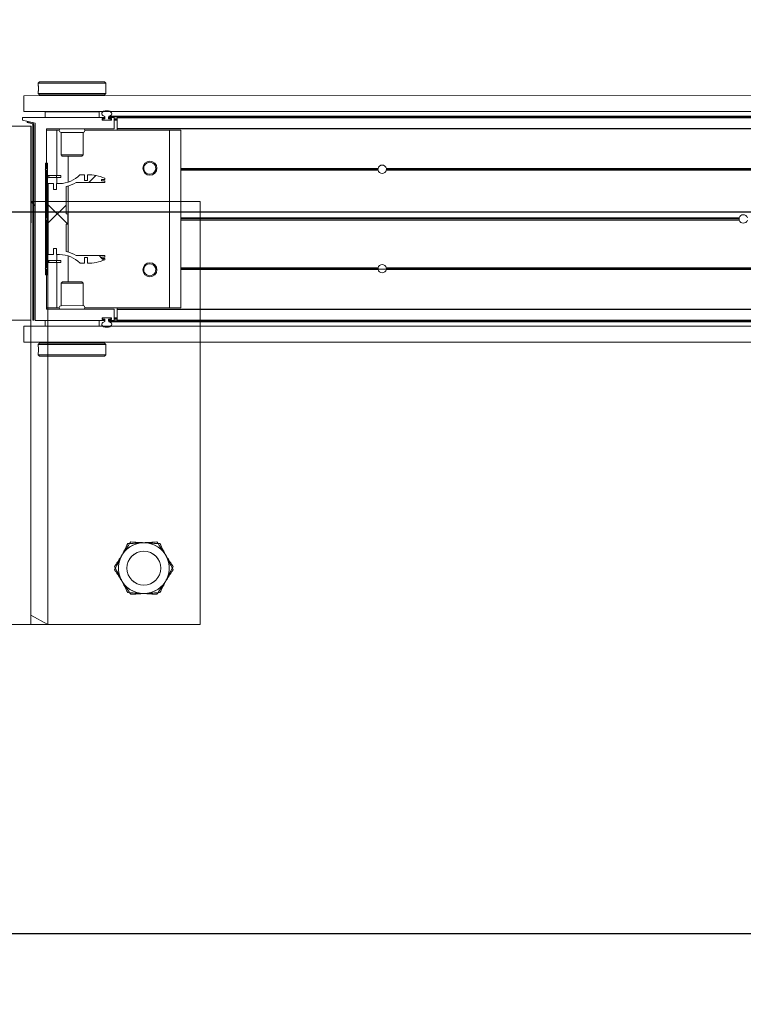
# Model space of a CAD drawing. Header units: feet. Extents: x 0 to 152726, y 0 to 59505.
# Tile 43 of 85: x 152360.13 to 152361.47, y 59279.42 to 59281.24. Entities that reach past the tile are written whole.
import ezdxf
from ezdxf import colors
from ezdxf.entities.mleader import LeaderData, LeaderLine
from ezdxf.math import Vec2, Vec3

# ---------------------------------------------------------------- set-up
doc = ezdxf.new("R2010")
doc.units = ezdxf.units.FT
doc.header["$LTSCALE"] = 0.1
doc.header["$MEASUREMENT"] = 0
doc.layers.add('BR_P_Rail_Object', color=251, linetype='Continuous', lineweight=30)
doc.layers.add('SC_Scratch7', color=252, linetype='Continuous', lineweight=0)
doc.layers.add('L-ANNO-NOTE', color=30, linetype='Continuous')
doc.styles.add('Arial', font='arial.ttf')

# ---------------------------------------------------------------- blocks, each defined once
blk = doc.blocks.new('HIGH ST SCREENWALL_2 PANEL PLAN_6')
at = {"layer": 'SC_Scratch7', "lineweight": 0, "extrusion": (0, 0, -1)}
h = blk.add_hatch(dxfattribs=at)
h.set_pattern_fill('ANSI31', color=256, scale=0.01, style=0, pattern_type=2)
h.set_pattern_definition([(135.001858, (13.93257608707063, -13.85553737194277), (0.08838530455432, 0.08839103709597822), [])])
h.paths.add_polyline_path([(8.319596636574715, -0.1420163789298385, 0.3639702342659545), (8.321662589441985, -0.1444783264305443), (8.330202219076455, -0.1459838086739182), (8.329912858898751, -0.147625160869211), (8.32137323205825, -0.146119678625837, -0.3639702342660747), (8.317929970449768, -0.1420164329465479), (8.317918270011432, 0.2187375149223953), (8.319584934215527, 0.2187375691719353)])
h = blk.add_hatch(dxfattribs=at)
h.set_pattern_fill('ANSI31', color=256, scale=0.01, style=0, pattern_type=2)
h.set_pattern_definition([(135.001858, (13.94246056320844, -14.01353133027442), (0.08838530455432, 0.08839103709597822), [])])
h.paths.add_polyline_path([(8.292406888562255, -0.07111689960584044), (8.29240019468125, 0.1352576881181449), (8.296150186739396, 0.1352578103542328), (8.296156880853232, -0.07111677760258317)])
h = blk.add_hatch(dxfattribs=at)
h.set_pattern_fill('ANSI38', color=256, scale=0.01, style=0, pattern_type=2)
h.set_pattern_definition([(135.001858, (13.84258277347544, -14.04879561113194), (0.08838530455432, 0.08839103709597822), []), (45.001858, (13.84258277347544, -14.04879561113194), (0.2651616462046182, 0.0883967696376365), [0.31249937, -0.18749962])])
h.paths.add_polyline_path([(8.281330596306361, 0.08672871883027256), (8.281330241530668, 0.09768670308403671), (8.290943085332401, 0.09768701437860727), (8.290947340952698, -0.03354631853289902), (8.281334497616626, -0.03354663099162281), (8.28133414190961, -0.02258864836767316), (8.275691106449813, -0.02258883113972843), (8.275691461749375, -0.03354681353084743), (8.270048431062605, -0.03354699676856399, 0.2061892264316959), (8.232417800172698, -0.04975553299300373), (8.224379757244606, -0.04975579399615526), (8.224379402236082, -0.03879781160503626), (8.218801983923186, -0.03879799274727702), (8.21880233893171, -0.04975597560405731, -0.09842250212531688), (8.186781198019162, -0.04339219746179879), (8.186781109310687, -0.04068551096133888), (8.192514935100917, -0.04068532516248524), (8.192514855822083, -0.03822469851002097), (8.186781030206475, -0.03822488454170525), (8.186780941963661, -0.03551819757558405), (8.239671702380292, -0.03551648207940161, -0.0857050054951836), (8.258138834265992, -0.02821396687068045), (8.258137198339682, 0.02222678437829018), (8.254856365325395, 0.0222266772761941), (8.254855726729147, 0.04191167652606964), (8.258136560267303, 0.04191178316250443), (8.25813492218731, 0.09235253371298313, -0.0857050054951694), (8.239667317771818, 0.09965385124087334), (8.186776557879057, 0.09965213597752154), (8.186776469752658, 0.1023588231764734), (8.192510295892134, 0.1023590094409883), (8.192510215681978, 0.1048196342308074), (8.186776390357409, 0.1048194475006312), (8.18677630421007, 0.1075261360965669, -0.09842250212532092), (8.218797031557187, 0.1138919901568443), (8.21879738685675, 0.1029340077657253), (8.224374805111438, 0.1029341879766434), (8.224374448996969, 0.1138921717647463), (8.232412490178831, 0.1138924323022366, 0.2061892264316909), (8.270044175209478, 0.09768633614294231), (8.275687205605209, 0.09768651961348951), (8.275687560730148, 0.08672853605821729)])
at = {"layer": 'SC_Scratch7', "lineweight": 0}
for p, q in [((-8.010400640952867, 0.7812264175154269), (-8.677065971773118, 0.7812480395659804)), ((-8.322900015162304, 0.7812365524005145), (-8.364566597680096, 0.7812379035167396)), ((-8.322900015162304, 0.7812365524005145), (-8.322916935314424, 0.2595709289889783)), ((-8.322900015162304, 0.7812365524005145), (-8.322900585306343, 0.7636584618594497)), ((-8.322900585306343, 0.7636584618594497), (-8.291650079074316, 0.7812355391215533)), ((-8.291650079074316, 0.7812355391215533), (-8.322900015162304, 0.7812365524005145)), ((-8.291650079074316, 0.7812355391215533), (-8.291666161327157, 0.2854064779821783)), ((-8.010417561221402, 0.25956079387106), (-8.010400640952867, 0.7812264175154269)), ((-8.309478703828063, 0.2829070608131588), (-8.309478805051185, 0.2797792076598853)), ((-8.306978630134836, 0.2854069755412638), (-8.309478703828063, 0.2829070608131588)), ((-8.309478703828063, 0.2829070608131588), (-8.184478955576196, 0.2829030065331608)), ((-8.306978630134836, 0.2854069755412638), (-8.186978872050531, 0.2854030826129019)), ((-8.184478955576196, 0.2829030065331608), (-8.186978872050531, 0.2854030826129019)), ((-8.184812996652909, 0.2737085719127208), (-8.184802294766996, 0.2718994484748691)), ((-8.184479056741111, 0.2797739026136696), (-8.184478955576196, 0.2829030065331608)), ((-8.3359377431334, 0.2595713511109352), (-8.335938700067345, 0.2300714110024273)), ((-8.3359377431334, 0.2595713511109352), (-4.346362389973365, 0.2594419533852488)), ((-8.309479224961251, 0.2668395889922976), (-8.309479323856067, 0.2637929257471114)), ((-8.309479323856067, 0.2637929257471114), (-8.306979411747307, 0.2612928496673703)), ((-8.309479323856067, 0.2637929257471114), (-8.184479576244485, 0.2637888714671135)), ((-8.306979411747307, 0.2612928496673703), (-8.18697965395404, 0.2612889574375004)), ((-8.303229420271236, 0.2612927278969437), (-8.303229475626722, 0.2595702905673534)), ((-8.190729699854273, 0.2595666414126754), (-8.19072964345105, 0.2612890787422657)), ((-8.18697965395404, 0.2612889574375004), (-8.184479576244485, 0.2637888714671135)), ((-8.184479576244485, 0.2637888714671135), (-8.184479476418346, 0.2668379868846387)), ((-8.322918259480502, 0.2187376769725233), (-8.364584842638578, 0.218739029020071)), ((-8.335938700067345, 0.2300714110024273), (-4.346363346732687, 0.2299420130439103)), ((-8.322929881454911, -0.1395949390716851), (-8.322918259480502, 0.2187376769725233)), ((-8.322917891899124, 0.2300709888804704), (-8.322918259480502, 0.2187376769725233)), ((-8.319584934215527, 0.2187375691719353), (-8.319596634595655, -0.1420163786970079)), ((-8.319584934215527, 0.2187375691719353), (-8.317918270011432, 0.2187375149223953)), ((-8.317918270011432, 0.2187375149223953), (-8.317929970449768, -0.1420164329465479)), ((-8.315105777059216, 0.2187505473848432), (-8.31511757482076, -0.1450118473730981)), ((-8.187801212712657, 0.2195666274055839), (-8.314285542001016, 0.2195707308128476)), ((-8.296999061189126, 0.2299868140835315), (-8.296999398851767, 0.2195701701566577)), ((-8.296999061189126, 0.2299868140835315), (-8.296980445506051, 0.2299868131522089)), ((-8.296980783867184, 0.2195701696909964), (-8.296980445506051, 0.2299868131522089)), ((-8.296980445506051, 0.2299868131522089), (-8.196980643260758, 0.2299835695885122)), ((-8.291667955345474, 0.2300699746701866), (-8.291667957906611, 0.2299866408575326)), ((-8.262605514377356, 0.2300690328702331), (-8.262605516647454, 0.2299856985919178)), ((-8.231355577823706, 0.2299846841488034), (-8.231355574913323, 0.2300680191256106)), ((-8.196980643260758, 0.2299835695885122), (-8.196980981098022, 0.2195669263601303)), ((-8.196962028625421, 0.2299835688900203), (-8.196962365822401, 0.2195669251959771)), ((-8.186981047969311, 0.2183034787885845), (-8.186981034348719, 0.2187463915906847)), ((-8.186355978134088, 0.2204802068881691), (-8.186356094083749, 0.2168999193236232)), ((-8.17968943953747, 0.2168997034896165), (-8.179689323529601, 0.2204799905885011)), ((-8.179689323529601, 0.2204799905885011), (-6.407156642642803, 0.2204225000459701)), ((-8.179064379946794, 0.218746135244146), (-8.179064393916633, 0.2183032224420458)), ((-8.17842053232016, 0.2222122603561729), (-6.407217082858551, 0.2221548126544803)), ((-8.17009291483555, 0.2195660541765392), (-8.178244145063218, 0.2195663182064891)), ((-8.169273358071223, 0.1995660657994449), (-8.16927273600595, 0.21874581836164)), ((-8.164065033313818, 0.1995527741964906), (-8.164064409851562, 0.2187456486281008)), ((-8.164064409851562, 0.2187456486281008), (-8.164064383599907, 0.2195658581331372)), ((-6.407096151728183, 0.2186886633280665), (-8.164064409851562, 0.2187456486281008)), ((-6.407124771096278, 0.2195088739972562), (-8.164064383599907, 0.2195658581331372)), ((-8.19177279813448, 0.2154286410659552), (-8.191772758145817, 0.2166632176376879)), ((-8.175093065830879, 0.2146078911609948), (-8.190952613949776, 0.2146084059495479)), ((-8.190952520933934, 0.2174834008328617), (-8.187801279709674, 0.2174832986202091)), ((-8.190814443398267, 0.2160667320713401), (-8.190814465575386, 0.215400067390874)), ((-8.189981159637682, 0.2145667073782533), (-8.17606451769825, 0.2145662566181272)), ((-8.186356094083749, 0.2168999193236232), (-8.189981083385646, 0.2169000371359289)), ((-8.176251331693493, 0.2168995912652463), (-8.17968943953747, 0.2168997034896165)), ((-8.178244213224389, 0.2174829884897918), (-8.175092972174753, 0.2174828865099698)), ((-8.176251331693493, 0.2168995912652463), (-8.175231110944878, 0.2168995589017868)), ((-8.175231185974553, 0.2146078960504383), (-8.175231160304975, 0.2153995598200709)), ((-8.175231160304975, 0.2153995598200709), (-8.175231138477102, 0.2160662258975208)), ((-8.175231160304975, 0.2153995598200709), (-8.174273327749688, 0.2153995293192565)), ((-8.175231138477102, 0.2160662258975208), (-8.175231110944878, 0.2168995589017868)), ((-8.175231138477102, 0.2160662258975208), (-8.174272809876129, 0.2160661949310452)), ((-8.175231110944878, 0.2168995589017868), (-8.174307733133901, 0.2168995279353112)), ((-8.174272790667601, 0.2166626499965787), (-8.174272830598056, 0.215428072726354)), ((-8.169272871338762, 0.2145660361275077), (-8.164064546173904, 0.2145658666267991)), ((-8.169272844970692, 0.2153993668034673), (-8.164064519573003, 0.2153991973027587)), ((-8.169272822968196, 0.2160660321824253), (-8.164064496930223, 0.2160658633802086)), ((-8.169272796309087, 0.2168993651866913), (-8.164064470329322, 0.2168991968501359)), ((-8.294275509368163, 0.1254036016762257), (-8.294273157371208, 0.1979165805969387)), ((-8.294273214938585, 0.1961326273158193), (-8.275314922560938, 0.1961320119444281)), ((-8.293452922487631, 0.1987367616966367), (-8.170106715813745, 0.1987327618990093)), ((-8.291668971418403, 0.1987367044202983), (-8.291669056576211, 0.1961325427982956)), ((-8.275317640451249, 0.112340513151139), (-8.275314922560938, 0.1961320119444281)), ((-8.275314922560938, 0.1961320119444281), (-8.270608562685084, 0.1961318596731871)), ((-8.267398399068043, 0.192174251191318), (-8.26739974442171, 0.1506913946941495)), ((-8.226565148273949, 0.1921729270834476), (-8.267398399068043, 0.192174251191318)), ((-8.2265664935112, 0.1506900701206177), (-8.226565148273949, 0.1921729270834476)), ((-8.223354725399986, 0.1961303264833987), (-8.06698200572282, 0.1961252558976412)), ((-8.16406514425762, 0.1961284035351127), (-8.164065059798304, 0.1987325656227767)), ((-8.164065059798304, 0.1987325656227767), (-8.164065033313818, 0.1995527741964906)), ((-6.406397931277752, 0.1986755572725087), (-8.164065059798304, 0.1987325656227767)), ((-6.406426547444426, 0.1994957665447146), (-8.164065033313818, 0.1995527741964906)), ((-8.066992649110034, -0.131999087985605), (-8.06698200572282, 0.1961252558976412)), ((-8.06698200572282, 0.1961252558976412), (-8.046148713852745, 0.1961245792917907)), ((-8.046159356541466, -0.1319997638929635), (-8.046148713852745, 0.1961245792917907)), ((-8.26739974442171, 0.1506913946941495), (-8.26502777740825, 0.1483192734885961)), ((-8.2265664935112, 0.1506900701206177), (-8.26739974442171, 0.1506913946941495)), ((-8.228938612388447, 0.1483181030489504), (-8.26502777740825, 0.1483192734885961)), ((-8.254484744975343, 0.1000783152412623), (-8.25448318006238, 0.1483189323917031)), ((-8.228938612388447, 0.1483181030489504), (-8.2265664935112, 0.1506900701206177)), ((-8.296150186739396, 0.1352578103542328), (-8.296156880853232, -0.07111677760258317)), ((-8.29240019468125, 0.1352576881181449), (-8.296150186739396, 0.1352578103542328)), ((-8.29240019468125, 0.1352576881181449), (-8.292406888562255, -0.07111689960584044)), ((-8.29677556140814, 0.1237370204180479), (-8.294275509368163, 0.1254036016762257)), ((-8.294275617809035, 0.1220702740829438), (-8.29677556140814, 0.1237370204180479)), ((-8.294278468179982, 0.03419504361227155), (-8.294275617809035, 0.1220702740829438)), ((-8.289984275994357, 0.1123409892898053), (-8.289984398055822, 0.1085909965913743)), ((-8.275975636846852, 0.1123405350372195), (-8.289984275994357, 0.1123409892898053)), ((-8.275975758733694, 0.1085905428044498), (-8.275975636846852, 0.1123405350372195)), ((-8.267642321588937, 0.1123402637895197), (-8.275975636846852, 0.1123405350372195)), ((-8.26764244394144, 0.1085902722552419), (-8.267642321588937, 0.1123402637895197)), ((-8.224374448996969, 0.1138921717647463), (-8.232412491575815, 0.1138924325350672)), ((-8.224374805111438, 0.1029341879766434), (-8.224374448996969, 0.1138921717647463)), ((-8.218797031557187, 0.1138919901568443), (-8.21879738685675, 0.1029340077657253)), ((-8.114726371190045, 0.1253977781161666), (-8.11645669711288, 0.125397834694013)), ((-8.114536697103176, 0.1237311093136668), (-8.116295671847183, 0.1237311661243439)), ((-8.114080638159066, 0.1220644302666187), (-8.115911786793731, 0.1220644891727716)), ((-8.090973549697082, 0.1220636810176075), (-8.093221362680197, 0.1220637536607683)), ((-8.090589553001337, 0.1237303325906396), (-8.092765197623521, 0.1237304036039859)), ((-8.09042841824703, 0.1253969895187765), (-8.092575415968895, 0.1253970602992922)), ((-7.682088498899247, 0.1220504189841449), (-8.046151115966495, 0.1220622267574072)), ((-7.68229655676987, 0.1237170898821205), (-8.046151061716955, 0.1237288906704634)), ((-7.682144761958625, 0.1253837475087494), (-8.046151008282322, 0.1253955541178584)), ((-7.682216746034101, 0.1249670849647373), (-7.666753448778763, 0.1249665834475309)), ((-6.570320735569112, 0.1220143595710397), (-7.666881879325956, 0.1220499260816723)), ((-6.570320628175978, 0.1253476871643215), (-7.666825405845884, 0.1253832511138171)), ((-6.570320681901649, 0.1236810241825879), (-7.666673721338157, 0.1237165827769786)), ((-8.290943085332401, 0.09768701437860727), (-8.290947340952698, -0.03354631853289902)), ((-8.281330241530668, 0.09768670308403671), (-8.290943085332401, 0.09768701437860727)), ((-8.275975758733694, 0.1085905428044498), (-8.289984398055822, 0.1085909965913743)), ((-8.281330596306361, 0.08672871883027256), (-8.281330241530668, 0.09768670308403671)), ((-8.26764244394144, 0.1085902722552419), (-8.275975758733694, 0.1085905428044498)), ((-8.275687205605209, 0.09768651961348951), (-8.275687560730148, 0.08672853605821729)), ((-8.270044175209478, 0.09768633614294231), (-8.275687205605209, 0.09768651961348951)), ((-8.275318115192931, 0.09768650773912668), (-8.275317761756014, 0.1085905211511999)), ((-8.258136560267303, 0.04191178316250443), (-8.258134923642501, 0.0923525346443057)), ((-8.254488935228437, -0.02909848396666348), (-8.254484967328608, 0.09323681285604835)), ((-8.239667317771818, 0.09965385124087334), (-8.186776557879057, 0.09965213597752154)), ((-8.21879738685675, 0.1029340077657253), (-8.224374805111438, 0.1029341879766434)), ((-8.192510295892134, 0.1023590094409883), (-8.192510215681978, 0.1048196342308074)), ((-8.186776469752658, 0.1023588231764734), (-8.192510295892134, 0.1023590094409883)), ((-8.192510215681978, 0.1048196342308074), (-8.186776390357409, 0.1048194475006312)), ((-8.186776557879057, 0.09965213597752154), (-8.186776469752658, 0.1023588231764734)), ((-8.186776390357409, 0.1048194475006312), (-8.186776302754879, 0.1075261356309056)), ((-8.275687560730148, 0.08672853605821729), (-8.281330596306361, 0.08672871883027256)), ((-8.254855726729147, 0.04191167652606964), (-8.258136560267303, 0.04191178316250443)), ((-8.254856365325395, 0.0222266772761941), (-8.254855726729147, 0.04191167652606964)), ((-8.296403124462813, 0.03207052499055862), (-8.294278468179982, 0.03419504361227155)), ((-8.294278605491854, 0.02994586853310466), (-8.296403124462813, 0.03207052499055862)), ((-8.294281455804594, -0.05792936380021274), (-8.294278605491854, 0.02994586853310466)), ((-8.258138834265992, -0.02821396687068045), (-8.258137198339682, 0.02222678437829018)), ((-8.258137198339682, 0.02222678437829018), (-8.254856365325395, 0.0222266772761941)), ((-7.015340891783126, 0.02990438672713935), (-8.046154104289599, 0.02993782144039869)), ((-7.015635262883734, 0.03202898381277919), (-8.046154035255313, 0.03206240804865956)), ((-7.015340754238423, 0.03415356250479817), (-8.046153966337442, 0.03418699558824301)), ((-8.319591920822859, 0.00332133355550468), (-8.322925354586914, -1.188437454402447e-05)), ((-8.315112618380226, 0.007800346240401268), (-8.317925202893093, 0.004987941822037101)), ((-8.290947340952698, -0.03354631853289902), (-8.281334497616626, -0.03354663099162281)), ((-8.281334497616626, -0.03354663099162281), (-8.28133414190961, -0.02258864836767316)), ((-8.28133414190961, -0.02258864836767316), (-8.275691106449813, -0.02258883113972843)), ((-8.275691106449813, -0.02258883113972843), (-8.275691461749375, -0.03354681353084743)), ((-8.275691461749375, -0.03354681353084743), (-8.27004843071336, -0.03354699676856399)), ((-8.27532272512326, -0.04445083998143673), (-8.275322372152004, -0.03354682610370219)), ((-8.254490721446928, -0.08418060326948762), (-8.254489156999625, -0.03593998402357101)), ((-8.186780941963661, -0.03551819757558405), (-8.239671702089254, -0.03551648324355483)), ((-8.186781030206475, -0.03822488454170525), (-8.186780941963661, -0.03551819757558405)), ((-8.289989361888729, -0.04445036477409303), (-8.289989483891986, -0.0482003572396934)), ((-8.289989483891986, -0.0482003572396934), (-8.275980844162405, -0.04820081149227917)), ((-8.289989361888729, -0.04445036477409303), (-8.275980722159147, -0.0444508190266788)), ((-8.275980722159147, -0.0444508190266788), (-8.275980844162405, -0.04820081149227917)), ((-8.275980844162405, -0.04820081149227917), (-8.26764752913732, -0.04820108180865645)), ((-8.275980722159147, -0.0444508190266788), (-8.267647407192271, -0.04445108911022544)), ((-8.275325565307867, -0.1319923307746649), (-8.275322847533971, -0.04820083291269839)), ((-8.267647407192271, -0.04445108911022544), (-8.26764752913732, -0.04820108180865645)), ((-8.232417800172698, -0.04975553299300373), (-8.224379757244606, -0.04975579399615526)), ((-8.224379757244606, -0.04975579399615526), (-8.224379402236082, -0.03879781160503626)), ((-8.224379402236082, -0.03879781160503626), (-8.218801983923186, -0.03879799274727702)), ((-8.218801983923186, -0.03879799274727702), (-8.218802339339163, -0.04975597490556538)), ((-8.192514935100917, -0.04068532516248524), (-8.192514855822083, -0.03822469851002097)), ((-8.186781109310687, -0.04068551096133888), (-8.192514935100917, -0.04068532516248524)), ((-8.192514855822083, -0.03822469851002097), (-8.186781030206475, -0.03822488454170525)), ((-8.186781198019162, -0.04339219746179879), (-8.186781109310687, -0.04068551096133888)), ((-8.296781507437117, -0.05959594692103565), (-8.294281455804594, -0.05792936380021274)), ((-8.29428156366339, -0.06126269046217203), (-8.296781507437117, -0.05959594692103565)), ((-8.296156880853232, -0.07111677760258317), (-8.292406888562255, -0.07111689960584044)), ((-8.294283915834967, -0.1337756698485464), (-8.29428156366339, -0.06126269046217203)), ((-8.114732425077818, -0.06126851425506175), (-8.116462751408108, -0.06126845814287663)), ((-8.114542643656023, -0.05960185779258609), (-8.11630161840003, -0.05960180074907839)), ((-8.114086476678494, -0.05793520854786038), (-8.115917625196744, -0.05793514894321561)), ((-8.09097938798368, -0.05793595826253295), (-8.09322720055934, -0.05793588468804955)), ((-8.090595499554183, -0.05960263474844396), (-8.092771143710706, -0.05960256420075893)), ((-8.090434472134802, -0.0612693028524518), (-8.09258147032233, -0.06126923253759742)), ((-7.682150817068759, -0.06128254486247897), (-8.04615706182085, -0.06127073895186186)), ((-7.682302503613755, -0.05961587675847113), (-8.046157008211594, -0.05960407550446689)), ((-7.682094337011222, -0.05794921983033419), (-8.04615695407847, -0.05793741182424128)), ((-6.57032657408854, -0.05798527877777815), (-7.666887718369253, -0.05794971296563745)), ((-6.570326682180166, -0.06131860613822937), (-7.666831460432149, -0.06128304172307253)), ((-6.570326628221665, -0.05965194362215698), (-7.666679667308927, -0.05961638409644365)), ((-8.267407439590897, -0.08655222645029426), (-8.26740878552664, -0.1280350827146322)), ((-8.265035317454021, -0.08418026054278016), (-8.267407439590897, -0.08655222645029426)), ((-8.267407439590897, -0.08655222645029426), (-8.226574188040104, -0.08655355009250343)), ((-8.265035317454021, -0.08418026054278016), (-8.228946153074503, -0.08418143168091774)), ((-8.226574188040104, -0.08655355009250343), (-8.228946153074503, -0.08418143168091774)), ((-8.226575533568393, -0.1280364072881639), (-8.226574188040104, -0.08655355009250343)), ((-8.364596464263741, -0.1395935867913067), (-8.322929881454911, -0.1395949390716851)), ((-8.31511757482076, -0.1450118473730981), (-8.338555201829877, -0.1504277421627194)), ((-8.321662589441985, -0.1444783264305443), (-8.330202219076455, -0.1459838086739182)), ((-8.294283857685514, -0.1319917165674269), (-8.275325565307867, -0.1319923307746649)), ((-8.1701044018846, -0.1345999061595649), (-8.293463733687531, -0.1345959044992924)), ((-8.275325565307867, -0.1319923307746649), (-8.270619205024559, -0.1319924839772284)), ((-8.26740878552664, -0.1280350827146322), (-8.226575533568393, -0.1280364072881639)), ((-8.223365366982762, -0.1319940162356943), (-8.066992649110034, -0.131999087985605)), ((-8.169284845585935, -0.1546130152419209), (-8.16928422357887, -0.1354201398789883)), ((-8.164076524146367, -0.154745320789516), (-8.16407589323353, -0.135288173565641)), ((-8.16407589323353, -0.135288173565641), (-8.164075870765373, -0.1346001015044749)), ((-6.406432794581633, -0.1353451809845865), (-8.16407589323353, -0.135288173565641)), ((-8.164075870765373, -0.1346001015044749), (-8.164075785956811, -0.1319959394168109)), ((-6.406408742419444, -0.1346571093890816), (-8.164075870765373, -0.1346001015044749)), ((-8.066992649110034, -0.131999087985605), (-8.046159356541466, -0.1319997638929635)), ((-8.338555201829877, -0.1504277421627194), (-8.338555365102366, -0.1554277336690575)), ((-8.338555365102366, -0.1554277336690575), (-8.18781337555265, -0.1554326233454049)), ((-8.329912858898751, -0.147625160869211), (-8.330202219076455, -0.1459838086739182)), ((-8.321373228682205, -0.1461196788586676), (-8.329912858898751, -0.147625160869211)), ((-8.296993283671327, -0.1658457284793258), (-8.296992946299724, -0.1554290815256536)), ((-8.196993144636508, -0.1554323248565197), (-8.196993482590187, -0.1658489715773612)), ((-8.191784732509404, -0.1525289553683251), (-8.191784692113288, -0.151294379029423)), ((-8.18781330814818, -0.1533492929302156), (-8.190964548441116, -0.1533491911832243)), ((-8.190964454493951, -0.1504741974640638), (-8.1751049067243, -0.150474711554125)), ((-8.190826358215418, -0.1512658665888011), (-8.190826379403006, -0.1519325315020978)), ((-8.176076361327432, -0.1504330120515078), (-8.189992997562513, -0.150432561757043)), ((-8.18980618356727, -0.1527658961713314), (-8.186368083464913, -0.1527660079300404)), ((-8.186993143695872, -0.1546124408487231), (-8.186993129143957, -0.1541695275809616)), ((-8.186368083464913, -0.1527660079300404), (-8.186368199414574, -0.1563462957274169)), ((-8.179701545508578, -0.1563465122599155), (-8.179701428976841, -0.1527662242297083)), ((-8.179701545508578, -0.1563465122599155), (-6.407168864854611, -0.1564040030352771)), ((-8.179701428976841, -0.1527662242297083), (-8.176076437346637, -0.1527663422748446)), ((-8.17907647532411, -0.1541697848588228), (-8.179076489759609, -0.1546126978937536)), ((-8.178432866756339, -0.1580788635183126), (-6.407229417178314, -0.1581363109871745)), ((-8.178256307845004, -0.1554329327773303), (-8.170105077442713, -0.1554331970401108)), ((-8.175105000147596, -0.1533497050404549), (-8.178256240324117, -0.1533496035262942)), ((-8.176076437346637, -0.1527663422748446), (-8.175243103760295, -0.1527663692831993)), ((-8.175243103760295, -0.1527663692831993), (-8.175243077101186, -0.1519330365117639)), ((-8.175243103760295, -0.1527663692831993), (-8.174319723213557, -0.1527663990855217)), ((-8.175243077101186, -0.1519330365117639), (-8.17524305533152, -0.1512663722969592)), ((-8.175243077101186, -0.1519330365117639), (-8.174284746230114, -0.1519330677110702)), ((-8.17524305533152, -0.1512663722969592), (-8.175243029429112, -0.1504747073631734)), ((-8.17524305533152, -0.1512663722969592), (-8.174285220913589, -0.1512664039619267)), ((-8.174284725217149, -0.1512949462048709), (-8.174284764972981, -0.1525295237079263)), ((-8.16928478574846, -0.1527665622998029), (-8.164076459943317, -0.1527667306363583)), ((-8.169284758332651, -0.1519332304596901), (-8.164076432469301, -0.1519333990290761)), ((-8.169284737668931, -0.1512665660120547), (-8.164076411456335, -0.15126673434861)), ((-8.169284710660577, -0.150433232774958), (-8.164076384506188, -0.1504334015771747)), ((-8.164076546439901, -0.1554333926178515), (-8.164076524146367, -0.154745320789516)), ((-6.407136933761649, -0.1554903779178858), (-8.164076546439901, -0.1554333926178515)), ((-6.407112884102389, -0.1548023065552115), (-8.164076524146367, -0.154745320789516)), ((-8.335951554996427, -0.1662611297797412), (-8.335952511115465, -0.1957610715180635)), ((-8.335951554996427, -0.1662611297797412), (-4.346376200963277, -0.1663905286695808)), ((-8.196993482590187, -0.1658489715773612), (-8.296993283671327, -0.1658457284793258)), ((-8.262618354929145, -0.1658468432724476), (-8.2626183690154, -0.1662635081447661)), ((-8.231368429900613, -0.1662645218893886), (-8.231368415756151, -0.1658478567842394)), ((-8.335952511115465, -0.1957610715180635), (-4.346377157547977, -0.1958904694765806)), ((-8.309494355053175, -0.1996510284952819), (-8.30949445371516, -0.202700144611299)), ((-8.30699428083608, -0.1971511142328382), (-8.309494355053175, -0.1996510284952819)), ((-8.184494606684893, -0.1996550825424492), (-8.309494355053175, -0.1996510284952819)), ((-8.186994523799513, -0.1971550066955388), (-8.30699428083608, -0.1971511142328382)), ((-8.303244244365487, -0.1957621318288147), (-8.303244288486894, -0.1971512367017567)), ((-8.190744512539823, -0.1971548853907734), (-8.1907444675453, -0.1957657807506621)), ((-8.184494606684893, -0.1996550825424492), (-8.186994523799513, -0.1971550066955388)), ((-8.184494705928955, -0.2027017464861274), (-8.184494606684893, -0.1996550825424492)), ((-8.30949487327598, -0.2156360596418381), (-8.309494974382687, -0.2187651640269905)), ((-8.309160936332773, -0.2095707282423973), (-8.309171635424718, -0.207761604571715)), ((-8.184495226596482, -0.2187692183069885), (-8.184495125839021, -0.2156413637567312)), ((-8.309494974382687, -0.2187651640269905), (-8.306995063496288, -0.2212652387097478)), ((-8.184495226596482, -0.2187692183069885), (-8.309494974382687, -0.2187651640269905)), ((-8.186995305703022, -0.2212691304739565), (-8.306995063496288, -0.2212652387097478)), ((-8.186995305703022, -0.2212691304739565), (-8.184495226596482, -0.2187692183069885))]:
    blk.add_line(p, q, dxfattribs=at)
at = {"layer": 'SC_Scratch7', "lineweight": 0, "extrusion": (0, 0, -1)}
for centre, radius in [((8.114570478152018, 0.6770633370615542), 0.03141660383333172), ((8.114570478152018, 0.6770633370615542), 0.0312499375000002), ((8.10344254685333, 0.1258140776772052), 0.01302080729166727), ((8.10344862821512, -0.06168554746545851), 0.01302080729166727)]:
    blk.add_circle(centre, radius, dxfattribs=at)
at = {"layer": 'SC_Scratch7', "lineweight": 0}
for centre, radius, start, end in [((-8.114570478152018, 0.6770633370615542), 0.04687490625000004, 93.33381642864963, 153.3338164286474), ((-8.114570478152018, 0.6770633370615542), 0.04687490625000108, 33.33381642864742, 93.33381642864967), ((-8.114570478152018, 0.6770633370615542), 0.04687490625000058, 153.3338164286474, 213.3338164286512), ((-8.114570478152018, 0.6770633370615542), 0.04687490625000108, 333.3338164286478, 33.33381642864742), ((-8.114570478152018, 0.6770633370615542), 0.04687490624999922, 273.3338164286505, 333.3338164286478), ((-8.114570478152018, 0.6770633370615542), 0.04687490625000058, 213.3338164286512, 273.3338164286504), ((-8.371796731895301, 0.2733517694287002), 0.06265684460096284, 354.0342443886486, 5.887848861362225), ((-8.314285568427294, 0.2187505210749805), 0.0008202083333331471, 89.99814166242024, 179.9981416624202), ((-8.187801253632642, 0.2183035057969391), 0.0008202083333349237, 269.9981416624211, 359.9981416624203), ((-8.187801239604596, 0.2187464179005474), 0.0008202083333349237, 359.9981416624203, 89.99814166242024), ((-8.188172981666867, 0.220480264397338), 0.001817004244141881, 359.9981416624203, 72.43568201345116), ((-8.177872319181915, 0.2204799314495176), 0.001817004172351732, 107.5606011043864, 179.9981433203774), ((-8.17824418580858, 0.2183031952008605), 0.0008202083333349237, 179.9981416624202, 269.9981416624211), ((-8.178244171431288, 0.2187461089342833), 0.0008202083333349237, 89.99814166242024, 179.9981416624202), ((-8.170092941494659, 0.2187458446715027), 0.0008202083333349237, 359.9981416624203, 89.99814166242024), ((-8.190952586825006, 0.2154286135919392), 0.0008202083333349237, 179.9981416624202, 269.9981416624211), ((-8.190952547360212, 0.2166631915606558), 0.0008202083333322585, 89.9981416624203, 179.9981416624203), ((-8.189981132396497, 0.2154000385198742), 0.0008333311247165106, 179.9981031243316, 269.9981416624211), ((-8.18998110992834, 0.2160667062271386), 0.0008333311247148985, 89.99814166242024, 179.9981776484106), ((-8.17625136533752, 0.2158584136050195), 0.001041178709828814, 11.51323150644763, 89.9981416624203), ((-8.176064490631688, 0.2153995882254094), 0.000833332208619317, 269.9981416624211, 359.9980818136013), ((-8.175093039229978, 0.21542810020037), 0.0008202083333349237, 269.9981416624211, 359.9981416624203), ((-8.175092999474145, 0.2166626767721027), 0.0008202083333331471, 359.9981416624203, 89.99814166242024), ((-8.293452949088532, 0.197916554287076), 0.0008202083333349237, 89.99814166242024, 179.9981416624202), ((-8.267398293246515, 0.1954550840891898), 0.003280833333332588, 89.99814166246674, 269.9981416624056), ((-8.22656504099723, 0.1954537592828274), 0.003280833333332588, 269.9981416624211, 89.99814166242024), ((-8.170106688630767, 0.1995660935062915), 0.0008333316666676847, 269.9981416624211, 359.9981416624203), ((-8.10365087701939, 0.1258140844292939), 0.01108331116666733, 357.843657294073, 182.1526260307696), ((-7.674485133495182, 0.1238458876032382), 0.007812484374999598, 11.34889256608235, 168.6473907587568), ((-8.28998447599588, 0.1061743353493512), 0.006166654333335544, 89.9981416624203, 113.0704114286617), ((-8.270042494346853, 0.1494771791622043), 0.0517908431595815, 269.998141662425, 316.6001438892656), ((-8.218799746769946, 0.03016208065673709), 0.08372991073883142, 67.51378105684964, 89.9981416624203), ((-8.10365087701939, 0.1258140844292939), 0.01108331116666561, 182.1526260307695, 190.8324766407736), ((-8.10365087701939, 0.1258140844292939), 0.01108331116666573, 190.8324766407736, 199.7742688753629), ((-8.10365087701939, 0.1258140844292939), 0.01108331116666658, 199.7742688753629, 340.2220144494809), ((-8.10365087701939, 0.1258140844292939), 0.01108331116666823, 340.2220144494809, 349.1638066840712), ((-8.10365087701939, 0.1258140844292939), 0.01108331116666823, 349.1638066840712, 357.843657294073), ((-7.674485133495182, 0.1238458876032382), 0.007812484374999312, 168.6473907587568, 180.9446345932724), ((-7.674485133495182, 0.1238458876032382), 0.007812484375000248, 180.9446345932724, 193.2865001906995), ((-7.674485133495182, 0.1238458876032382), 0.007812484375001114, 193.2865001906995, 346.7097831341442), ((-7.674485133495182, 0.1238458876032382), 0.007812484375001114, 346.7097831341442, 359.0516487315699), ((-7.674485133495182, 0.1238458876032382), 0.007812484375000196, 359.0516487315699, 11.3488925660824), ((-8.28998447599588, 0.1061743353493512), 0.002416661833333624, 89.9981416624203, 179.9981416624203), ((-8.270042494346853, 0.1494771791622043), 0.05835250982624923, 281.7746374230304, 301.3688958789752), ((-7.007822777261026, 0.03202873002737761), 0.0078124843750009, 15.7783413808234, 164.2179419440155), ((-7.007822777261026, 0.03202873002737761), 0.007812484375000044, 164.2179419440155, 179.9981416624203), ((-7.007822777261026, 0.03202873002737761), 0.007812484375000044, 179.9981416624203, 195.7783413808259), ((-7.007822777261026, 0.03202873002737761), 0.0078124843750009, 195.7783413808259, 344.217941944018), ((-8.270050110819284, -0.08533784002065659), 0.05179084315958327, 43.39613943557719, 89.99814166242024), ((-8.270050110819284, -0.08533784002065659), 0.05835250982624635, 58.62738744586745, 78.22164590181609), ((-8.289989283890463, -0.04203370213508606), 0.006166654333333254, 246.9258718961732, 269.9981416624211), ((-8.289989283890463, -0.04203370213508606), 0.002416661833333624, 179.9981416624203, 269.9981416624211), ((-8.218799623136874, 0.03397393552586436), 0.08372991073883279, 269.9981416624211, 292.4825022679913), ((-8.103656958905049, -0.06168554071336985), 0.01108331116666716, 19.77426887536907, 160.2220144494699), ((-7.674491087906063, -0.05974518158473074), 0.007812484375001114, 13.28650019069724, 166.7097831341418), ((-8.103656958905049, -0.06168554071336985), 0.0110833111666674, 177.8436572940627, 2.152626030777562), ((-8.103656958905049, -0.06168554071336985), 0.01108331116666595, 169.1638066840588, 177.8436572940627), ((-8.103656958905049, -0.06168554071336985), 0.01108331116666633, 160.2220144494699, 169.1638066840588), ((-8.103656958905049, -0.06168554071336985), 0.01108331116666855, 10.83247664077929, 19.77426887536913), ((-8.103656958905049, -0.06168554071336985), 0.01108331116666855, 2.152626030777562, 10.83247664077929), ((-7.674491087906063, -0.05974518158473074), 0.007812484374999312, 179.051648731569, 191.3488925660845), ((-7.674491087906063, -0.05974518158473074), 0.007812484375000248, 166.7097831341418, 179.051648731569), ((-7.674491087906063, -0.05974518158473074), 0.007812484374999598, 191.3488925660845, 348.6473907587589), ((-7.674491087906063, -0.05974518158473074), 0.007812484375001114, 0.9446345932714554, 13.28650019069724), ((-7.674491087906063, -0.05974518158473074), 0.007812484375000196, 348.6473907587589, 0.9446345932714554), ((-8.322096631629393, -0.1420162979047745), 0.002499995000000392, 279.9981416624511, 359.9981416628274), ((-8.322096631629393, -0.1420162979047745), 0.004166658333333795, 279.9981416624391, 359.9981416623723), ((-8.293463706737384, -0.1337756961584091), 0.0008202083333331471, 179.9981416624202, 269.998141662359), ((-8.26740889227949, -0.1313159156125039), 0.00328083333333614, 89.99814166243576, 269.9981416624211), ((-8.226575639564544, -0.1313172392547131), 0.00328083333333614, 269.9981416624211, 89.99814166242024), ((-8.170104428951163, -0.1354201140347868), 0.0008202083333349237, 359.9981416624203, 89.99814166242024), ((-8.190964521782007, -0.1525289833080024), 0.0008202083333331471, 179.9981416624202, 269.9981416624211), ((-8.190964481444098, -0.1512944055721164), 0.0008202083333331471, 89.99814166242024, 179.9981416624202), ((-8.189806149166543, -0.1517247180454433), 0.001041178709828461, 191.5132315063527, 269.9981416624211), ((-8.189993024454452, -0.1512658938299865), 0.000833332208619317, 89.9981416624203, 179.9980818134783), ((-8.187813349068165, -0.1546124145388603), 0.0008202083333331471, 269.9981416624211, 359.9981416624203), ((-8.187813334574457, -0.1541695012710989), 0.0008202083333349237, 359.9981416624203, 89.99814166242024), ((-8.18818520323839, -0.156346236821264), 0.001817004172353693, 287.5606011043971, 359.9981433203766), ((-8.177884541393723, -0.1563465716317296), 0.001817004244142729, 179.9981416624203, 252.4356820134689), ((-8.178256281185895, -0.154612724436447), 0.0008202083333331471, 179.9981416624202, 269.9981416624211), ((-8.178256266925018, -0.1541698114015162), 0.0008202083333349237, 89.99814166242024, 179.9981416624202), ((-8.176076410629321, -0.1519330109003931), 0.0008333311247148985, 269.9981416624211, 359.9981776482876), ((-8.176076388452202, -0.1512663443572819), 0.0008333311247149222, 359.9981031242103, 89.99814166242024), ((-8.175104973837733, -0.1525294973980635), 0.0008202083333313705, 269.9981416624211, 359.9981416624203), ((-8.175104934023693, -0.1512949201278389), 0.0008202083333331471, 359.9981416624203, 89.99814166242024), ((-8.170105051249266, -0.1546129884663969), 0.000820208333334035, 269.9981416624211, 359.9981416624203), ((-8.122177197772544, -0.2092139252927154), 0.06265684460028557, 174.0342443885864, 185.8878488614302)]:
    blk.add_arc(centre, radius, start, end, dxfattribs=at)
for centre, major_axis, ratio, start_param, end_param in [((-8.183022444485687, 0.2268003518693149), (-0.009374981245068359, 3.040691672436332e-07), 0.5617178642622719, 2.083904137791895, 7.340873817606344), ((-8.183035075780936, -0.1626666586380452), (0.009374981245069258, -3.04069167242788e-07), 0.5617178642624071, 2.083904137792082, 7.340873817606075)]:
    blk.add_ellipse(centre, major_axis=major_axis, ratio=ratio, start_param=start_param, end_param=end_param, dxfattribs=at)
for points, knots in [([(-8.156459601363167, 0.6981004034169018), (-8.156171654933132, 0.6986737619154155), (-8.15399143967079, 0.7030150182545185), (-8.14988080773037, 0.7112001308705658), (-8.146180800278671, 0.7185676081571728), (-8.144313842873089, 0.7222850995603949)], [0, 0, 0, 0, 0.07010265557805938, 0.5307909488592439, 1, 1, 1, 1]), ([(-8.144313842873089, 0.7222850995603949), (-8.139926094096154, 0.7225406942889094), (-8.131070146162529, 0.7230565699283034), (-8.121915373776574, 0.7235898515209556), (-8.117296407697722, 0.7238589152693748)], [0, 0, 0, 0, 0.4954579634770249, 1, 1, 1, 1]), ([(-8.117296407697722, 0.7238589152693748), (-8.116655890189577, 0.7238962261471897), (-8.11180614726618, 0.7241787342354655), (-8.102662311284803, 0.7247113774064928), (-8.094431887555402, 0.7251908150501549), (-8.090278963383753, 0.7254327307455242)], [0, 0, 0, 0, 0.07010265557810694, 0.5307909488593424, 1, 1, 1, 1]), ([(-8.090278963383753, 0.7254327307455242), (-8.088378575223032, 0.722543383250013), (-8.084558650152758, 0.7167355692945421), (-8.0795552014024, 0.7091283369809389), (-8.07648894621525, 0.7044664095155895), (-8.07540728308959, 0.7028218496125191)], [0, 0, 0, 0, 0.3905333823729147, 0.7850020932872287, 1, 1, 1, 1]), ([(-8.168605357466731, 0.6739157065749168), (-8.166632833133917, 0.6778434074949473), (-8.162651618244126, 0.6857708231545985), (-8.158536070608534, 0.6939657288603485), (-8.156459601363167, 0.6981004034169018)], [0, 0, 0, 0, 0.4954579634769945, 1, 1, 1, 1]), ([(-8.07540728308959, 0.7028218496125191), (-8.073383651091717, 0.6997451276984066), (-8.069304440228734, 0.6935430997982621), (-8.064353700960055, 0.6860160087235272), (-8.061454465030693, 0.6816080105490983), (-8.060535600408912, 0.6802109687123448)], [0, 0, 0, 0, 0.4020739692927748, 0.810497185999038, 1, 1, 1, 1]), ([(-8.153733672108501, 0.6513048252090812), (-8.154815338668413, 0.6529493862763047), (-8.15785988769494, 0.6575783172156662), (-8.162863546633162, 0.6651858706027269), (-8.166683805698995, 0.6709941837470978), (-8.168605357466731, 0.6739157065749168)], [0, 0, 0, 0, 0.2149974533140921, 0.6051517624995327, 1, 1, 1, 1]), ([(-8.060535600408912, 0.6802109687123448), (-8.06250812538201, 0.6762832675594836), (-8.066489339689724, 0.6683558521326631), (-8.070604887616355, 0.6601609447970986), (-8.072681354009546, 0.6560262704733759)], [0, 0, 0, 0, 0.4954579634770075, 1, 1, 1, 1]), ([(-8.072681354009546, 0.6560262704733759), (-8.072969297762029, 0.6554529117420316), (-8.075149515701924, 0.6511116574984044), (-8.079260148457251, 0.6429265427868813), (-8.082960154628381, 0.6355590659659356), (-8.08482710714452, 0.6318415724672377)], [0, 0, 0, 0, 0.07010265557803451, 0.5307909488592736, 1, 1, 1, 1]), ([(-8.138861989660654, 0.6286939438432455), (-8.139780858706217, 0.6300909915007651), (-8.142651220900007, 0.6344550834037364), (-8.147600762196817, 0.6419803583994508), (-8.151680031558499, 0.6481824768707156), (-8.153733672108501, 0.6513048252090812)], [0, 0, 0, 0, 0.189503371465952, 0.5919695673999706, 1, 1, 1, 1]), ([(-8.11184455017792, 0.6302677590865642), (-8.112485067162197, 0.6302304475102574), (-8.117334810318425, 0.6299479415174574), (-8.126478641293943, 0.6294152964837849), (-8.134709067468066, 0.6289358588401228), (-8.138861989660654, 0.6286939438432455)], [0, 0, 0, 0, 0.07010265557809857, 0.5307909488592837, 1, 1, 1, 1]), ([(-8.08482710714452, 0.6318415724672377), (-8.089214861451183, 0.6315859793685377), (-8.098070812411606, 0.631070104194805), (-8.107225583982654, 0.6305368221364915), (-8.11184455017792, 0.6302677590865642)], [0, 0, 0, 0, 0.4954579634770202, 1, 1, 1, 1]), ([(-8.18481927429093, 0.273345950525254), (-8.184811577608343, 0.2740754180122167), (-8.184796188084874, 0.2755342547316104), (-8.184688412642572, 0.2774843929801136), (-8.184571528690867, 0.2789448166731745), (-8.184487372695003, 0.2797774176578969), (-8.184487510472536, 0.2797749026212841), (-8.184487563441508, 0.2797739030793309)], [0, 0, 0, 0, 0.2140444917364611, 0.4280607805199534, 0.6428083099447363, 0.8580379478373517, 1, 1, 1, 1]), ([(-8.184479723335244, 0.266837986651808), (-8.184479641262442, 0.2668371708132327), (-8.184467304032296, 0.2667153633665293), (-8.184512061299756, 0.2671435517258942), (-8.184607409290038, 0.2681483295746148), (-8.184728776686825, 0.2698253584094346), (-8.184807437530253, 0.271649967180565), (-8.184815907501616, 0.2728639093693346), (-8.18481927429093, 0.273345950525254)], [0, 0, 0, 0, 0.001442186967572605, 0.2150715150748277, 0.4286732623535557, 0.6432687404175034, 0.8583464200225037, 1, 1, 1, 1]), ([(-8.309494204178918, -0.2027001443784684), (-8.309494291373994, -0.2026993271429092), (-8.309506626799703, -0.2025775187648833), (-8.309461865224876, -0.2030057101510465), (-8.309366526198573, -0.2040104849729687), (-8.309245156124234, -0.2056875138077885), (-8.309166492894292, -0.2075121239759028), (-8.309158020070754, -0.2087260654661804), (-8.309154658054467, -0.2092081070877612)], [0, 0, 0, 0, 0.001442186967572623, 0.2150715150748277, 0.4286732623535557, 0.6432687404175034, 0.8583464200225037, 1, 1, 1, 1]), ([(-8.309154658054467, -0.2092081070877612), (-8.309162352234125, -0.2099375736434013), (-8.3091777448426, -0.211396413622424), (-8.309285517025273, -0.2133465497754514), (-8.309402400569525, -0.2148069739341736), (-8.30948656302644, -0.215639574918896), (-8.309486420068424, -0.2156370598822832), (-8.309486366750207, -0.2156360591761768)], [0, 0, 0, 0, 0.2140444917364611, 0.4280607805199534, 0.6428083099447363, 0.8580379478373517, 1, 1, 1, 1])]:
    blk.add_open_spline(points, degree=3, knots=knots, dxfattribs=at)
blk = doc.blocks.new('HIGH ST SCREENWALL_2 PANEL PLAN_7')
at = {"layer": 'SC_Scratch7', "lineweight": 0}
for p, q in [((-0.6666906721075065, 0.7812264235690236), (-2.534146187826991e-05, 0.7812480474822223)), ((-0.3541912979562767, 0.7812365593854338), (-0.3125247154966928, 0.7812379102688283)), ((-0.3125247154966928, 0.7812379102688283), (-0.2812747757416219, 0.7812389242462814)), ((-0.3125247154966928, 0.7812379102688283), (-0.3125064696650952, 0.2187390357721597)), ((-0.3125247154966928, 0.7812379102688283), (-0.3125241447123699, 0.7636598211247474)), ((-0.2812747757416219, 0.7812389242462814), (-0.3125241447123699, 0.7636598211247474)), ((-0.2812494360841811, -9.12160612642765e-06), (-0.2812747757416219, 0.7812389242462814)), ((-2.534146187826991e-05, 0.7812480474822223), (5.820766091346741e-11, 6.984919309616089e-10)), ((-0.3541730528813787, 0.2187376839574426), (-0.3125064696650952, 0.2187390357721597)), ((-0.3124948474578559, -0.1395935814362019), (-0.3125064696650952, 0.2187390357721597)), ((-0.3124948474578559, -0.1395935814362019), (-0.3541614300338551, -0.1395949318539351))]:
    blk.add_line(p, q, dxfattribs=at)
at = {"layer": 'SC_Scratch7'}
blk.add_line((-0.3124993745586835, -1.013465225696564e-05), (-2.91038304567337e-10, 6.984919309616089e-10), dxfattribs=at)
at = {"layer": 'SC_Scratch7', "lineweight": 0, "extrusion": (0, 0, -1)}
for radius in [0.03141660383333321, 0.03124993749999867]:
    blk.add_circle((0.1041884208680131, 0.6770782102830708), radius, dxfattribs=at)
for radius, start, end in [(0.0468749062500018, 33.3338163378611, 93.33381633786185), (0.04687490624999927, 93.33381633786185, 153.3338163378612), (0.0468749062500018, 333.3338163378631, 33.33381633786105), (0.04687490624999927, 153.3338163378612, 213.3338163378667), (0.04687490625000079, 273.3338163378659, 333.3338163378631), (0.04687490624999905, 213.3338163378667, 273.3338163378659)]:
    blk.add_arc((0.1041884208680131, 0.6770782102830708), radius, start, end, dxfattribs=at)
at = {"layer": 'SC_Scratch7', "lineweight": 0}
for points, knots in [([(-0.1284799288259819, 0.7254476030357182), (-0.1303803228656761, 0.7225582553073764), (-0.1342002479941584, 0.7167504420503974), (-0.1392036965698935, 0.7091432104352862), (-0.1422699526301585, 0.7044812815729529), (-0.1433516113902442, 0.7028367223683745)], [0, 0, 0, 0, 0.3905333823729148, 0.7850020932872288, 1, 1, 1, 1]), ([(-0.1014624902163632, 0.7238737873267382), (-0.1021030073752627, 0.7239110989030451), (-0.1069527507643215, 0.7241936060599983), (-0.1160965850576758, 0.7247262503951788), (-0.1243270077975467, 0.7252056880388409), (-0.1284799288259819, 0.7254476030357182)], [0, 0, 0, 0, 0.07010265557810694, 0.5307909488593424, 1, 1, 1, 1]), ([(-0.07444505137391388, 0.7222999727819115), (-0.07883280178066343, 0.7225555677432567), (-0.08768875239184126, 0.7230714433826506), (-0.09684352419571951, 0.7236047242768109), (-0.1014624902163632, 0.7238737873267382)], [0, 0, 0, 0, 0.4954579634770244, 1, 1, 1, 1]), ([(-0.06229929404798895, 0.6981152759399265), (-0.06258724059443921, 0.6986886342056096), (-0.06476745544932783, 0.7030298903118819), (-0.06887808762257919, 0.7112150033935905), (-0.07257809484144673, 0.7185824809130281), (-0.07444505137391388, 0.7222999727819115)], [0, 0, 0, 0, 0.070102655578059, 0.5307909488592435, 1, 1, 1, 1]), ([(-0.1433516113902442, 0.7028367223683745), (-0.1453752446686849, 0.6997599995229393), (-0.1494544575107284, 0.6935579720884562), (-0.1544051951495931, 0.6860308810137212), (-0.1573044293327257, 0.6816228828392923), (-0.1582232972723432, 0.6802258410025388)], [0, 0, 0, 0, 0.4020739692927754, 0.8104971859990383, 1, 1, 1, 1]), ([(-0.05015354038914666, 0.6739305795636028), (-0.05212606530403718, 0.6778582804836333), (-0.05610727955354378, 0.6857856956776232), (-0.06022282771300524, 0.6939806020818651), (-0.06229929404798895, 0.6981152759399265)], [0, 0, 0, 0, 0.4954579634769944, 1, 1, 1, 1]), ([(-0.1582232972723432, 0.6802258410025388), (-0.1562507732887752, 0.6762981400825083), (-0.1522695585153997, 0.6683707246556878), (-0.1481540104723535, 0.660175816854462), (-0.1460775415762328, 0.6560411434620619)], [0, 0, 0, 0, 0.4954579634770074, 1, 1, 1, 1]), ([(-0.06502522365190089, 0.6513196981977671), (-0.06394355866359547, 0.6529642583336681), (-0.06089900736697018, 0.6575931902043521), (-0.05589534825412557, 0.6652007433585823), (-0.05207509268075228, 0.6710090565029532), (-0.05015354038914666, 0.6739305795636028)], [0, 0, 0, 0, 0.2149974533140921, 0.6051517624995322, 1, 1, 1, 1]), ([(-0.1460775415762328, 0.6560411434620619), (-0.1457896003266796, 0.6554677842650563), (-0.1436093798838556, 0.651126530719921), (-0.1394987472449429, 0.6429414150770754), (-0.135798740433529, 0.6355739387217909), (-0.1339317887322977, 0.631856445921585)], [0, 0, 0, 0, 0.07010265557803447, 0.5307909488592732, 1, 1, 1, 1]), ([(-0.07989690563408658, 0.6287088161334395), (-0.07897803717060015, 0.6301058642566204), (-0.0761076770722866, 0.6344699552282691), (-0.0711581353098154, 0.6419952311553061), (-0.06707885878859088, 0.6481973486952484), (-0.06502522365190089, 0.6513196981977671)], [0, 0, 0, 0, 0.189503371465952, 0.5919695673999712, 1, 1, 1, 1]), ([(-0.1339317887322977, 0.631856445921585), (-0.1295440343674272, 0.6316008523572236), (-0.1206880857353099, 0.6310849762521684), (-0.1115333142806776, 0.6305516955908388), (-0.106914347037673, 0.6302826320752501)], [0, 0, 0, 0, 0.4954579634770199, 1, 1, 1, 1]), ([(-0.106914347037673, 0.6302826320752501), (-0.1062738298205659, 0.6302453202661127), (-0.1014240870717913, 0.6299628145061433), (-0.0922802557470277, 0.6294301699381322), (-0.08404982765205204, 0.6289507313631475), (-0.07989690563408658, 0.6287088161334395)], [0, 0, 0, 0, 0.07010265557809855, 0.5307909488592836, 1, 1, 1, 1])]:
    blk.add_open_spline(points, degree=3, knots=knots, dxfattribs=at)
blk = doc.blocks.new('Bridge plan')
at = {"layer": 'BR_P_Rail_Object', "lineweight": -3}
for p, q in [((1828195.652751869, 711482.1428165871), (1828078.811847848, 711482.1428165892)), ((1828195.652751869, 711480.8094832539), (1828078.811847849, 711480.8094832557))]:
    blk.add_line(p, q, dxfattribs=at)
at = {"layer": 'SC_Scratch7', "lineweight": -3, "extrusion": (0, 0, -1), "rotation": 180.0002309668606}
for name, p in [('HIGH ST SCREENWALL_2 PANEL PLAN_7', (-1828099.52826611, 711482.1624386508)), ('HIGH ST SCREENWALL_2 PANEL PLAN_6', (-1828107.53864141, 711482.1623847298))]:
    blk.add_blockref(name, p, dxfattribs=at)
blk = doc.blocks.new('Trellis Base')
blk.add_blockref('Bridge plan', (-1675739.0632623, -652201.2630976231))
at = {"layer": 'L-ANNO-NOTE'}
ml = blk.add_multileader_mtext('Standard', dxfattribs=at)
ml.set_content('W. LIVINGSTON AVENUE', color=11, style='Arial')
ml.set_leader_properties()
ml.build(insert=Vec2(0, 0))
ml.multileader.update_dxf_attribs({"has_dogleg": 0, "dogleg_length": 0.36, "arrow_head_size": 1.25, "scale": 10})
ctx = ml.context
ctx.base_point, ctx.scale, ctx.char_height, ctx.arrow_head_size, ctx.landing_gap_size, ctx.plane_origin, ctx.plane_x_axis, ctx.plane_y_axis = Vec3(152493.4333448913, 59387.86988106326), 10, 1.25, 1.25, 0.5, Vec3(152496.4817137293, 59382.31385021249), Vec3(0.2347390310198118, 0.9720584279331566), Vec3(-0.9720584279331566, 0.2347390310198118)
notes = []
notes.append((ctx, [(0, (0, 0, 0), (0, 0), (1, 0), 1, [])]))
ctx.mtext.insert, ctx.mtext.text_direction, ctx.mtext.rotation, ctx.mtext.flow_direction = Vec3(152492.9328174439, 59388.50512407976), Vec3(0.2347390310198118, 0.9720584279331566), 1.333846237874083, 5
ml = blk.add_multileader_mtext('Standard', dxfattribs=at)
ml.set_content('S. FRONT STREET', color=11, style='Arial')
ml.set_leader_properties()
ml.build(insert=Vec2(0, 0))
ml.multileader.update_dxf_attribs({"has_dogleg": 0, "dogleg_length": 0.36, "arrow_head_size": 1.25, "scale": 10})
ctx = ml.context
ctx.base_point, ctx.scale, ctx.char_height, ctx.arrow_head_size, ctx.landing_gap_size, ctx.plane_origin = Vec3(152391.6984540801, 59316.60244546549), 10, 1.25, 1.25, 0.5, Vec3(152387.0132386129, 59312.33503554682)
notes.append((ctx, [(0, (0, 0, 0), (0, 0), (1, 0), 1, [])]))
ctx.mtext.insert, ctx.mtext.flow_direction = Vec3(152392.1984540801, 59317.23810371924), 5
for ctx, leaders in notes:
    for number, flags, end, landing, length, lines in leaders:
        leader = LeaderData()
        leader.index, (leader.has_last_leader_line, leader.has_dogleg_vector, leader.attachment_direction) = number, flags
        leader.last_leader_point, leader.dogleg_vector, leader.dogleg_length = Vec3(end), Vec3(landing), length
        for number, points, colour, breaks in lines:
            line = LeaderLine()
            line.index, line.vertices, line.color, line.breaks = number, Vec3.list(points), colors.encode_raw_color(colour), breaks
            leader.lines.append(line)
        ctx.leaders.append(leader)

msp = doc.modelspace()

# ---------------------------------------------------------------- block references
msp.add_blockref('Trellis Base', (0, 0))

# ---------------------------------------------------------------- next in the draw order: leaders
at = {"layer": 'L-ANNO-NOTE'}
ml = msp.add_multileader_mtext('Standard', dxfattribs=at)
ml.set_content('VERTICAL PANEL MODULE ON BACK OF TRELLIS, TYP OF 5', color=11, style='Arial')
ml.set_leader_properties()
ml.build(insert=Vec2(0, 0))
ml.multileader.update_dxf_attribs({"has_dogleg": 0, "dogleg_length": 0.36, "arrow_head_size": 1.25, "scale": 10})
ctx = ml.context
ctx.base_point, ctx.scale, ctx.char_height, ctx.arrow_head_size, ctx.landing_gap_size, ctx.plane_origin = Vec3(152474.8585207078, 59417.31804131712), 10, 1.25, 1.25, 0.5, Vec3(152470.1733052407, 59413.05063139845)
notes = []
notes.append((ctx, [(0, (0, 0, 0), (0, 0), (1, 0), 1, [])]))
ctx.mtext.insert, ctx.mtext.width, ctx.mtext.flow_direction = Vec3(152475.3585207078, 59417.95369957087), 25.03212493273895, 5
ctx.mtext.has_bg_fill, ctx.mtext.bg_color, ctx.mtext.bg_scale_factor, ctx.mtext.bg_transparency, ctx.mtext.use_window_bg_color = 1, -1027028792, 1.5, 0, 1
for ctx, leaders in notes:
    for number, flags, end, landing, length, lines in leaders:
        leader = LeaderData()
        leader.index, (leader.has_last_leader_line, leader.has_dogleg_vector, leader.attachment_direction) = number, flags
        leader.last_leader_point, leader.dogleg_vector, leader.dogleg_length = Vec3(end), Vec3(landing), length
        for number, points, colour, breaks in lines:
            line = LeaderLine()
            line.index, line.vertices, line.color, line.breaks = number, Vec3.list(points), colors.encode_raw_color(colour), breaks
            leader.lines.append(line)
        ctx.leaders.append(leader)

doc.saveas('drawing.dxf')
